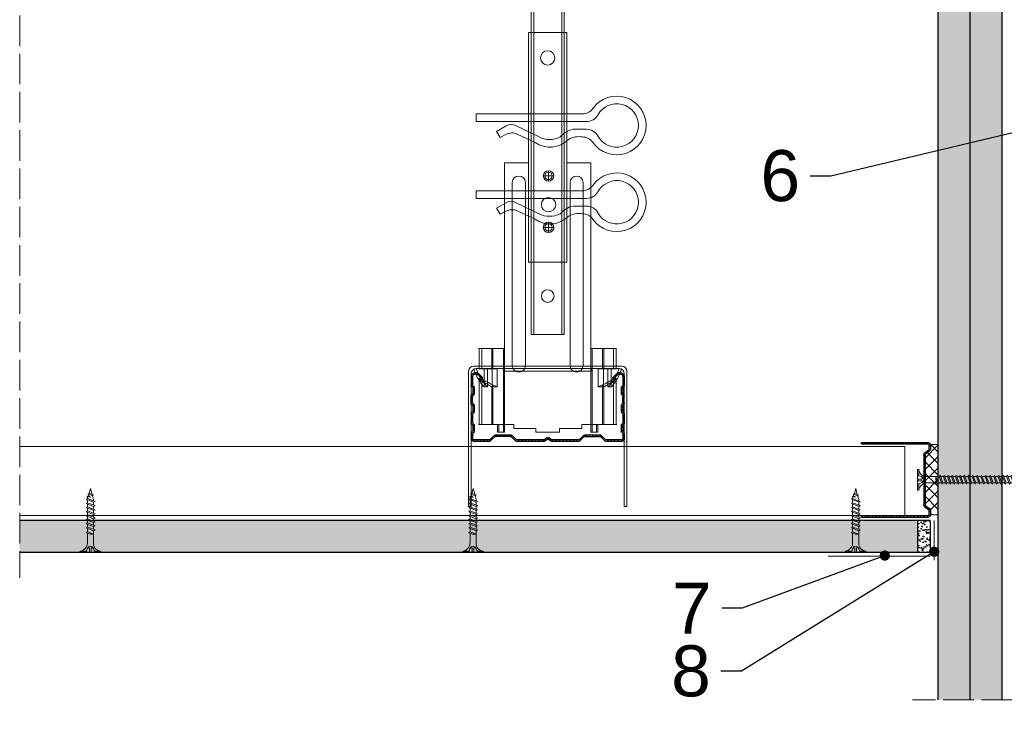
# Model space of a CAD drawing. Header units: millimetres. Extents: x -1515 to 3051, y -92 to 2830.
# Tile 21 of 30: x 2177 to 2563, y 180 to 451. Entities that reach past the tile are written whole.
import ezdxf
from ezdxf import colors
from ezdxf.entities.mleader import LeaderData, LeaderLine
from ezdxf.math import Vec2, Vec3

# ---------------------------------------------------------------- set-up
doc = ezdxf.new("R2010")
doc.units = ezdxf.units.MM
doc.linetypes.add('ACAD_ISO02W100', pattern=[15, 12, -3])
for name, color, linetype, lineweight in [('_RIGIPS AKCESORIA', 7, 'Continuous', 18), ('_RIGIPS G-K', 7, 'Continuous', 25), ('_RIGIPS PROFIL', 7, 'Continuous', 18), ('KRESKOWANIE', 7, 'Continuous', 9), ('PRZERYWANA', 7, 'ACAD_ISO02W100', 9)]:
    doc.layers.add(name, color=color, linetype=linetype, lineweight=lineweight)
doc.styles.get("Standard").update_dxf_attribs({"font": 'arial.ttf'})
pattern_1 = [(225, (73.5522, -854.1394), (1.122532, -3.367596), [0, -3.175])]

# ---------------------------------------------------------------- blocks, each defined once
blk = doc.blocks.new('CD 60 ULTRASTIL')
h = blk.add_hatch()
h.set_pattern_fill('ANSI31', color=256, scale=0.3, style=0)
h.paths.add_polyline_path([(542.88, 684.5, -0.302776), (543.49, 684.5), (544.54, 683.79, 0.148069), (544.85, 683.7), (555.42, 683.7, 0.198912), (555.81, 683.86), (557.38, 685.44, -0.198912), (557.77, 685.6), (563.59, 685.6, -0.198912), (563.98, 685.44), (565.55, 683.86, 0.198912), (565.94, 683.7), (572.18, 683.7, 0.414214), (573.18, 684.7), (573.18, 686.74, 0.198912), (573.02, 687.12), (572.74, 687.4, -0.198912), (572.58, 687.79), (572.58, 689.87, -0.198912), (572.74, 690.26), (573.02, 690.54, 0.198912), (573.18, 690.93), (573.18, 694.47, 0.198912), (573.02, 694.86), (572.74, 695.14, -0.198912), (572.58, 695.53), (572.58, 697.61, -0.198912), (572.74, 698), (573.02, 698.28, 0.198912), (573.18, 698.67), (573.18, 701.47, 0.198912), (573.02, 701.86), (572.74, 702.14, -0.198912), (572.58, 702.53), (572.58, 704.61, -0.198912), (572.74, 705), (573.02, 705.28, 0.198912), (573.18, 705.67), (573.18, 708.9, 0.666128), (570.12, 710.18), (568.55, 708.63), (568.93, 708.24), (570.5, 709.79, -0.666128), (572.63, 708.9), (572.63, 705.9, -0.198912), (572.47, 705.51), (572.19, 705.23, 0.198912), (572.03, 704.84), (572.03, 702.3, 0.198912), (572.19, 701.91), (572.47, 701.63, -0.198912), (572.63, 701.25), (572.63, 698.9, -0.198912), (572.47, 698.51), (572.19, 698.23, 0.198912), (572.03, 697.84), (572.03, 695.3, 0.198912), (572.19, 694.91), (572.47, 694.63, -0.198912), (572.63, 694.25), (572.63, 691.16, -0.198912), (572.47, 690.77), (572.19, 690.49, 0.198912), (572.03, 690.1), (572.03, 687.56, 0.198912), (572.19, 687.17), (572.47, 686.9, -0.198912), (572.63, 686.51), (572.63, 684.7, -0.414214), (572.18, 684.25), (566.17, 684.25, -0.198912), (565.78, 684.41), (564.2, 685.99, 0.198912), (563.82, 686.15), (557.55, 686.15, 0.198912), (557.16, 685.99), (555.58, 684.41, -0.198912), (555.19, 684.25), (545.01, 684.25, -0.148069), (544.71, 684.34), (543.49, 685.16, 0.302776), (542.88, 685.16), (541.65, 684.34, -0.148069), (541.35, 684.25), (531.17, 684.25, -0.198912), (530.78, 684.41), (529.2, 685.99, 0.198912), (528.82, 686.15), (522.55, 686.15, 0.198912), (522.16, 685.99), (520.58, 684.41, -0.198912), (520.19, 684.25), (514.18, 684.25, -0.414214), (513.73, 684.7), (513.73, 686.51, -0.198912), (513.89, 686.9), (514.17, 687.17, 0.198912), (514.33, 687.56), (514.33, 690.1, 0.198912), (514.17, 690.49), (513.89, 690.77, -0.198912), (513.73, 691.16), (513.73, 694.25, -0.198912), (513.89, 694.63), (514.17, 694.91, 0.198912), (514.33, 695.3), (514.33, 697.84, 0.198912), (514.17, 698.23), (513.89, 698.51, -0.198912), (513.73, 698.9), (513.73, 701.25, -0.198912), (513.89, 701.63), (514.17, 701.91, 0.198912), (514.33, 702.3), (514.33, 704.84, 0.198912), (514.17, 705.23), (513.89, 705.51, -0.198912), (513.73, 705.9), (513.73, 708.9, -0.666128), (515.86, 709.79), (517.43, 708.24), (517.81, 708.63), (516.25, 710.18, 0.666128), (513.18, 708.9), (513.18, 705.67, 0.198912), (513.34, 705.28), (513.62, 705, -0.198912), (513.78, 704.61), (513.78, 702.53, -0.198912), (513.62, 702.14), (513.34, 701.86, 0.198912), (513.18, 701.47), (513.18, 698.67, 0.198912), (513.34, 698.28), (513.62, 698, -0.198912), (513.78, 697.61), (513.78, 695.53, -0.198912), (513.62, 695.14), (513.34, 694.86, 0.198912), (513.18, 694.47), (513.18, 690.93, 0.198912), (513.34, 690.54), (513.62, 690.26, -0.198912), (513.78, 689.87), (513.78, 687.79, -0.198912), (513.62, 687.4), (513.34, 687.12, 0.198912), (513.18, 686.74), (513.18, 684.7, 0.414214), (514.18, 683.7), (520.42, 683.7, 0.198912), (520.81, 683.86), (522.38, 685.44, -0.198912), (522.77, 685.6), (528.59, 685.6, -0.198912), (528.98, 685.44), (530.55, 683.86, 0.198912), (530.94, 683.7), (541.51, 683.7, 0.148069), (541.82, 683.79)])
for p, q in [((513.18, 708.9), (513.18, 705.67)), ((513.73, 708.9), (513.73, 705.9)), ((515.86, 709.79), (517.43, 708.24)), ((516.25, 710.18), (517.81, 708.63)), ((517.43, 708.24), (517.81, 708.63)), ((570.12, 710.18), (568.55, 708.63)), ((568.93, 708.24), (568.55, 708.63)), ((570.5, 709.79), (568.93, 708.24)), ((572.63, 708.9), (572.63, 705.9)), ((573.18, 708.9), (573.18, 705.67)), ((513.34, 705.28), (513.62, 705)), ((513.78, 704.61), (513.78, 702.53)), ((513.89, 705.51), (514.17, 705.23)), ((514.33, 704.84), (514.33, 702.3)), ((572.03, 704.84), (572.03, 702.3)), ((572.47, 705.51), (572.19, 705.23)), ((572.58, 704.61), (572.58, 702.53)), ((573.02, 705.28), (572.74, 705)), ((513.18, 698.67), (513.18, 701.47)), ((513.34, 701.86), (513.62, 702.14)), ((513.73, 698.9), (513.73, 701.25)), ((513.89, 701.63), (514.17, 701.91)), ((572.47, 701.63), (572.19, 701.91)), ((572.63, 698.9), (572.63, 701.25)), ((573.02, 701.86), (572.74, 702.14)), ((573.18, 698.67), (573.18, 701.47)), ((513.34, 698.28), (513.62, 698)), ((513.34, 694.86), (513.62, 695.14)), ((513.78, 697.61), (513.78, 695.53)), ((513.89, 698.51), (514.17, 698.23)), ((513.89, 694.63), (514.17, 694.91)), ((514.33, 697.84), (514.33, 695.3)), ((572.03, 697.84), (572.03, 695.3)), ((572.47, 698.51), (572.19, 698.23)), ((572.47, 694.63), (572.19, 694.91)), ((572.58, 697.61), (572.58, 695.53)), ((573.02, 698.28), (572.74, 698)), ((573.02, 694.86), (572.74, 695.14)), ((513.18, 694.47), (513.18, 690.93)), ((513.73, 694.25), (513.73, 691.16)), ((572.63, 694.25), (572.63, 691.16)), ((573.18, 694.47), (573.18, 690.93)), ((513.34, 690.54), (513.62, 690.26)), ((513.34, 687.12), (513.62, 687.4)), ((513.78, 689.87), (513.78, 687.79)), ((513.89, 690.77), (514.17, 690.49)), ((513.89, 686.9), (514.17, 687.17)), ((514.33, 690.1), (514.33, 687.56)), ((572.03, 690.1), (572.03, 687.56)), ((572.47, 690.77), (572.19, 690.49)), ((572.47, 686.9), (572.19, 687.17)), ((572.58, 689.87), (572.58, 687.79)), ((573.02, 690.54), (572.74, 690.26)), ((573.02, 687.12), (572.74, 687.4)), ((513.18, 686.74), (513.18, 684.7)), ((513.73, 686.51), (513.73, 684.7)), ((514.18, 684.25), (520.19, 684.25)), ((514.18, 683.7), (520.42, 683.7)), ((520.58, 684.41), (522.16, 685.99)), ((520.81, 683.86), (522.38, 685.44)), ((522.55, 686.15), (528.82, 686.15)), ((528.59, 685.6), (522.77, 685.6)), ((530.55, 683.86), (528.98, 685.44)), ((530.78, 684.41), (529.2, 685.99)), ((530.94, 683.7), (541.51, 683.7)), ((531.17, 684.25), (541.35, 684.25)), ((541.65, 684.34), (542.88, 685.16)), ((541.82, 683.79), (542.88, 684.5)), ((544.71, 684.34), (543.49, 685.16)), ((544.54, 683.79), (543.49, 684.5)), ((544.85, 683.7), (555.42, 683.7)), ((545.01, 684.25), (555.19, 684.25)), ((555.58, 684.41), (557.16, 685.99)), ((555.81, 683.86), (557.38, 685.44)), ((557.55, 686.15), (563.82, 686.15)), ((557.77, 685.6), (563.59, 685.6)), ((565.55, 683.86), (563.98, 685.44)), ((565.78, 684.41), (564.2, 685.99)), ((565.94, 683.7), (572.18, 683.7)), ((566.17, 684.25), (572.18, 684.25)), ((572.63, 686.51), (572.63, 684.7)), ((573.18, 686.74), (573.18, 684.7))]:
    blk.add_line(p, q)
for centre, radius, start, end in [((514.98, 708.9), 1.8, 45.3251, 180), ((571.38, 708.9), 1.8, 360, 134.6749), ((514.98, 708.9), 1.25, 45.3251, 180), ((571.38, 708.9), 1.25, 360, 134.6749), ((513.73, 705.67), 0.55, 180, 225), ((513.23, 704.61), 0.55, 0, 45), ((513.23, 702.53), 0.55, 315, 0), ((514.28, 705.9), 0.55, 180, 225), ((513.78, 704.84), 0.55, 0, 45), ((572.58, 704.84), 0.55, 135, 180), ((572.08, 705.9), 0.55, 315, 0), ((573.13, 704.61), 0.55, 135, 180), ((573.13, 702.53), 0.55, 180, 225), ((572.63, 705.67), 0.55, 315, 0), ((513.73, 701.47), 0.55, 135, 180), ((513.73, 698.67), 0.55, 180, 225), ((514.28, 701.25), 0.55, 135, 180), ((514.28, 698.9), 0.55, 180, 225), ((513.78, 702.3), 0.55, 315, 0), ((572.58, 702.3), 0.55, 180, 225), ((572.08, 701.25), 0.55, 0, 45), ((572.08, 698.9), 0.55, 315, 0), ((572.63, 701.47), 0.55, 0, 45), ((572.63, 698.67), 0.55, 315, 0), ((513.73, 694.47), 0.55, 135, 180), ((513.23, 697.61), 0.55, 360, 45), ((513.23, 695.53), 0.55, 315, 0), ((513.78, 697.84), 0.55, 0, 45), ((513.78, 695.3), 0.55, 315, 0), ((572.58, 697.84), 0.55, 135, 180), ((572.58, 695.3), 0.55, 180, 225), ((573.13, 697.61), 0.55, 135, 180), ((573.13, 695.53), 0.55, 180, 225), ((572.63, 694.47), 0.55, 0, 45), ((514.28, 694.25), 0.55, 135, 180), ((514.28, 691.16), 0.55, 180, 225), ((572.08, 694.25), 0.55, 0, 45), ((572.08, 691.16), 0.55, 315, 0), ((513.73, 690.93), 0.55, 180, 225), ((513.73, 686.74), 0.55, 135, 180), ((513.23, 689.87), 0.55, 0, 45), ((513.23, 687.79), 0.55, 315, 0), ((513.78, 690.1), 0.55, 360, 45), ((513.78, 687.56), 0.55, 315, 360), ((572.58, 690.1), 0.55, 135, 180), ((572.58, 687.56), 0.55, 180, 225), ((573.13, 689.87), 0.55, 135, 180), ((573.13, 687.79), 0.55, 180, 225), ((572.63, 690.93), 0.55, 315, 0), ((572.63, 686.74), 0.55, 360, 45), ((514.18, 684.7), 1, 180, 270), ((514.28, 686.51), 0.55, 135, 180), ((514.18, 684.7), 0.45, 180, 270), ((520.19, 684.8), 0.55, 270, 315), ((520.42, 684.25), 0.55, 270, 315), ((522.55, 685.6), 0.55, 90, 135), ((522.77, 685.05), 0.55, 90, 135), ((528.59, 685.05), 0.55, 45, 90), ((528.82, 685.6), 0.55, 45, 90), ((530.94, 684.25), 0.55, 225, 270), ((531.17, 684.8), 0.55, 225, 270), ((541.35, 684.8), 0.55, 270, 303.6901), ((541.51, 684.25), 0.55, 270, 303.6901), ((543.18, 684.7), 0.55, 56.3099, 123.6901), ((543.18, 684.04), 0.55, 56.3099, 123.6901), ((544.85, 684.25), 0.55, 236.3099, 270), ((545.01, 684.8), 0.55, 236.3099, 270), ((555.19, 684.8), 0.55, 270, 315), ((555.42, 684.25), 0.55, 270, 315), ((557.55, 685.6), 0.55, 90, 135), ((557.77, 685.05), 0.55, 90, 135), ((563.59, 685.05), 0.55, 45, 90), ((563.82, 685.6), 0.55, 45, 90), ((565.94, 684.25), 0.55, 225, 270), ((566.17, 684.8), 0.55, 225, 270), ((572.18, 684.7), 1, 270, 0), ((572.18, 684.7), 1, 270, 360), ((572.18, 684.7), 0.45, 270, 360), ((572.08, 686.51), 0.55, 360, 45)]:
    blk.add_arc(centre, radius, start, end)
blk = doc.blocks.new('wieszak noniuszowy widok')
for p, q in [((367.75, 93.63), (382.75, 93.63)), ((367.75, 3.63), (367.75, 93.63)), ((368.75, 3.63), (368.75, 93.63)), ((381.75, 3.63), (381.75, 93.63)), ((382.75, 3.63), (382.75, 93.63)), ((367.75, 42.47), (358.34, 42.47)), ((358.34, -30.29), (358.34, 42.47)), ((392.15, 42.47), (382.75, 42.47)), ((392.15, 42.47), (392.15, -30.29)), ((392.15, 42.47), (392.15, -30.29)), ((374.93, 39.42), (374.93, 35.32)), ((361.34, -36.95), (361.34, 34.79)), ((361.34, 34.79), (361.34, -36.95)), ((366.47, 34.79), (366.47, -36.95)), ((366.47, -36.95), (366.47, 34.79)), ((372.87, 37.38), (376.99, 37.38)), ((384.02, -36.95), (384.02, 34.79)), ((384.02, 34.79), (384.02, -36.95)), ((389.14, 34.79), (389.14, -36.95)), ((389.14, 34.79), (389.14, -36.95)), ((372.87, 17.23), (376.99, 17.23)), ((374.93, 19.27), (374.93, 15.17)), ((367.75, 3.63), (382.75, 3.63)), ((348.22, -30.29), (358.37, -30.29)), ((348.44, -30.29), (348.44, -38.17)), ((349.43, -30.29), (349.43, -38.17)), ((353.28, -30.29), (353.28, -38.17)), ((353.8, -30.29), (353.8, -38.17)), ((357.85, -30.29), (357.85, -63.08)), ((358.37, -30.29), (358.37, -63.08)), ((392.13, -30.29), (392.13, -63.08)), ((392.15, -30.29), (392.15, -60.01)), ((392.15, -30.29), (392.15, -60.01)), ((402.37, -30.29), (392.16, -30.29)), ((392.64, -30.29), (392.64, -63.08)), ((396.7, -30.29), (396.7, -38.17)), ((397.21, -30.29), (397.21, -38.17)), ((401.07, -30.29), (401.07, -38.17)), ((402.06, -30.29), (402.06, -38.17)), ((348.13, -38.17), (355.47, -38.17)), ((350.32, -38.17), (350.32, -45.34)), ((351.68, -45.34), (351.68, -38.17)), ((353.44, -45.34), (353.44, -38.17)), ((355.47, -38.17), (355.47, -45.34)), ((395.03, -45.34), (395.03, -38.17)), ((395.03, -38.17), (402.39, -38.17)), ((397.05, -38.17), (397.05, -45.34)), ((398.82, -38.17), (398.82, -45.34)), ((400.18, -45.34), (400.18, -38.17)), ((348.11, -42.32), (348.14, -42.29)), ((348.11, -42.37), (348.11, -42.32)), ((348.12, -42.43), (348.11, -42.37)), ((348.15, -42.51), (348.12, -42.43)), ((348.14, -42.29), (348.17, -42.28)), ((348.17, -42.28), (348.23, -42.28)), ((349.22, -42.28), (348.19, -42.28)), ((348.23, -42.28), (348.31, -42.3)), ((348.31, -42.3), (348.41, -42.34)), ((348.41, -42.34), (348.53, -42.39)), ((348.53, -42.39), (348.66, -42.46)), ((348.66, -42.46), (348.81, -42.54)), ((349.15, -42.29), (349.13, -42.32)), ((349.13, -42.32), (349.13, -42.36)), ((349.13, -42.36), (349.14, -42.41)), ((349.14, -42.41), (349.16, -42.47)), ((349.18, -42.28), (349.15, -42.29)), ((349.22, -42.28), (349.18, -42.28)), ((349.28, -42.28), (349.22, -42.28)), ((349.34, -42.29), (349.28, -42.28)), ((349.43, -42.32), (349.34, -42.29)), ((349.52, -42.35), (349.43, -42.32)), ((349.62, -42.4), (349.52, -42.35)), ((349.74, -42.46), (349.62, -42.4)), ((349.88, -42.52), (349.74, -42.46)), ((400.76, -42.46), (400.62, -42.52)), ((400.88, -42.4), (400.76, -42.46)), ((400.98, -42.35), (400.88, -42.4)), ((401.07, -42.32), (400.98, -42.35)), ((401.15, -42.29), (401.07, -42.32)), ((401.22, -42.28), (401.15, -42.29)), ((401.27, -42.28), (401.22, -42.28)), ((401.32, -42.28), (401.27, -42.28)), ((401.27, -42.28), (402.31, -42.28)), ((401.35, -42.29), (401.32, -42.28)), ((401.34, -42.47), (401.36, -42.41)), ((401.36, -42.32), (401.35, -42.29)), ((401.37, -42.36), (401.36, -42.32)), ((401.36, -42.41), (401.37, -42.36)), ((401.69, -42.54), (401.84, -42.46)), ((401.84, -42.46), (401.97, -42.39)), ((401.97, -42.39), (402.09, -42.34)), ((402.09, -42.34), (402.18, -42.3)), ((402.18, -42.3), (402.26, -42.28)), ((402.26, -42.28), (402.33, -42.28)), ((402.33, -42.28), (402.36, -42.29)), ((402.38, -42.43), (402.35, -42.51)), ((402.36, -42.29), (402.39, -42.32)), ((402.39, -42.37), (402.38, -42.43)), ((402.39, -42.32), (402.39, -42.37)), ((348.19, -42.61), (348.15, -42.51)), ((348.26, -42.72), (348.19, -42.61)), ((348.34, -42.84), (348.26, -42.72)), ((348.45, -43), (348.34, -42.84)), ((348.44, -42.99), (348.44, -60.01)), ((348.58, -43.18), (348.45, -43)), ((349.57, -43.07), (348.5, -43.07)), ((348.72, -43.37), (348.58, -43.18)), ((348.89, -43.59), (348.72, -43.37)), ((348.81, -42.54), (348.96, -42.63)), ((349.08, -43.83), (348.89, -43.59)), ((348.96, -42.63), (349.14, -42.73)), ((349.28, -44.08), (349.08, -43.83)), ((349.14, -42.73), (349.38, -42.88)), ((349.16, -42.47), (349.19, -42.54)), ((349.19, -42.54), (349.24, -42.62)), ((349.24, -42.62), (349.3, -42.71)), ((349.49, -44.34), (349.28, -44.08)), ((349.3, -42.71), (349.44, -42.91)), ((349.38, -42.88), (349.66, -43.05)), ((349.43, -42.9), (349.43, -60.01)), ((349.44, -42.91), (349.55, -43.05)), ((349.72, -44.62), (349.49, -44.34)), ((349.55, -43.05), (349.68, -43.2)), ((349.66, -43.05), (349.96, -43.25)), ((350.92, -43.07), (349.68, -43.07)), ((349.68, -43.2), (349.82, -43.37)), ((350.01, -44.98), (349.72, -44.62)), ((349.82, -43.37), (349.98, -43.56)), ((350.03, -42.6), (349.88, -42.52)), ((349.96, -43.25), (350.28, -43.46)), ((349.98, -43.56), (350.15, -43.76)), ((350.32, -45.34), (350.01, -44.98)), ((350.2, -42.69), (350.03, -42.6)), ((350.15, -43.76), (350.34, -43.96)), ((350.38, -42.79), (350.2, -42.69)), ((350.28, -43.46), (350.63, -43.68)), ((351.68, -45.34), (350.32, -45.34)), ((350.34, -43.96), (350.54, -44.17)), ((350.58, -42.89), (350.38, -42.79)), ((350.54, -44.17), (350.75, -44.4)), ((350.78, -43), (350.58, -42.89)), ((350.63, -43.68), (350.99, -43.91)), ((350.75, -44.4), (350.97, -44.63)), ((351, -43.12), (350.78, -43)), ((350.97, -44.63), (351.19, -44.86)), ((350.99, -43.91), (351.36, -44.14)), ((351.23, -43.25), (351, -43.12)), ((351.19, -44.86), (351.43, -45.11)), ((351.48, -43.37), (351.23, -43.25)), ((351.36, -44.14), (351.74, -44.37)), ((351.43, -45.11), (351.68, -45.34)), ((351.99, -43.64), (351.48, -43.37)), ((351.74, -44.37), (352.07, -44.57)), ((352.52, -43.92), (351.99, -43.64)), ((352.07, -44.57), (352.41, -44.78)), ((352.41, -44.78), (352.77, -44.98)), ((353.08, -44.19), (352.52, -43.92)), ((352.77, -44.98), (353.14, -45.18)), ((353.43, -44.35), (353.08, -44.19)), ((353.14, -45.18), (353.28, -45.26)), ((353.28, -45.26), (353.36, -45.3)), ((353.28, -45.26), (353.28, -60.01)), ((353.36, -45.3), (353.44, -45.34)), ((353.8, -44.52), (353.43, -44.35)), ((355.47, -45.34), (353.44, -45.34)), ((354.66, -44.92), (353.8, -44.52)), ((353.8, -44.52), (353.8, -60.01)), ((355.47, -45.34), (354.66, -44.92)), ((395.84, -44.92), (395.03, -45.34)), ((395.03, -45.34), (397.05, -45.34)), ((396.7, -44.52), (395.84, -44.92)), ((397.07, -44.35), (396.7, -44.52)), ((396.7, -44.52), (396.7, -60.01)), ((397.05, -45.34), (397.13, -45.3)), ((397.42, -44.19), (397.07, -44.35)), ((397.13, -45.3), (397.21, -45.26)), ((397.21, -45.26), (397.36, -45.18)), ((397.21, -45.26), (397.21, -60.01)), ((397.36, -45.18), (397.73, -44.98)), ((397.98, -43.92), (397.42, -44.19)), ((397.73, -44.98), (398.09, -44.78)), ((398.51, -43.64), (397.98, -43.92)), ((398.09, -44.78), (398.43, -44.57)), ((398.43, -44.57), (398.76, -44.37)), ((399.02, -43.37), (398.51, -43.64)), ((398.76, -44.37), (399.13, -44.14)), ((398.82, -45.34), (399.07, -45.11)), ((398.82, -45.34), (400.18, -45.34)), ((399.26, -43.25), (399.02, -43.37)), ((399.07, -45.11), (399.3, -44.86)), ((399.13, -44.14), (399.51, -43.91)), ((399.49, -43.12), (399.26, -43.25)), ((399.3, -44.86), (399.53, -44.63)), ((399.71, -43), (399.49, -43.12)), ((399.51, -43.91), (399.87, -43.68)), ((399.53, -44.63), (399.74, -44.4)), ((399.58, -43.07), (400.82, -43.07)), ((399.92, -42.89), (399.71, -43)), ((399.74, -44.4), (399.96, -44.17)), ((399.87, -43.68), (400.21, -43.46)), ((400.12, -42.79), (399.92, -42.89)), ((399.96, -44.17), (400.16, -43.96)), ((400.3, -42.69), (400.12, -42.79)), ((400.16, -43.96), (400.35, -43.76)), ((400.49, -44.98), (400.18, -45.34)), ((400.21, -43.46), (400.54, -43.25)), ((400.46, -42.6), (400.3, -42.69)), ((400.35, -43.76), (400.52, -43.56)), ((400.62, -42.52), (400.46, -42.6)), ((400.78, -44.62), (400.49, -44.98)), ((400.52, -43.56), (400.68, -43.37)), ((400.54, -43.25), (400.84, -43.05)), ((400.68, -43.37), (400.82, -43.2)), ((401.01, -44.34), (400.78, -44.62)), ((400.82, -43.2), (400.95, -43.05)), ((400.84, -43.05), (401.12, -42.88)), ((400.93, -43.07), (402, -43.07)), ((400.95, -43.05), (401.06, -42.91)), ((401.22, -44.08), (401.01, -44.34)), ((401.06, -42.91), (401.2, -42.71)), ((401.07, -42.9), (401.07, -60.01)), ((401.12, -42.88), (401.36, -42.73)), ((401.2, -42.71), (401.26, -42.62)), ((401.42, -43.83), (401.22, -44.08)), ((401.26, -42.62), (401.3, -42.54)), ((401.3, -42.54), (401.34, -42.47)), ((401.36, -42.73), (401.54, -42.63)), ((401.61, -43.59), (401.42, -43.83)), ((401.54, -42.63), (401.69, -42.54)), ((401.77, -43.37), (401.61, -43.59)), ((401.92, -43.18), (401.77, -43.37)), ((402.05, -43), (401.92, -43.18)), ((402.16, -42.84), (402.05, -43)), ((402.06, -42.99), (402.06, -60.01)), ((402.24, -42.72), (402.16, -42.84)), ((402.3, -42.61), (402.24, -42.72)), ((402.35, -42.51), (402.3, -42.61)), ((348.11, -60.01), (361.93, -60.01)), ((355.57, -63.08), (355.57, -60.01)), ((356.08, -60.01), (356.08, -63.08)), ((361.93, -60.01), (361.93, -61.55)), ((361.93, -60.01), (361.93, -61.55)), ((370.64, -61.55), (361.93, -61.55)), ((370.64, -61.55), (370.64, -63.08)), ((370.64, -61.55), (370.64, -63.08)), ((388.57, -61.55), (379.86, -61.55)), ((379.86, -61.55), (379.86, -63.08)), ((379.86, -61.55), (379.86, -63.08)), ((388.57, -60.01), (388.57, -61.55)), ((402.39, -60.01), (388.57, -60.01)), ((388.57, -60.01), (388.57, -61.55)), ((394.42, -63.08), (394.42, -60.01)), ((394.93, -60.01), (394.93, -63.08)), ((357.85, -63.08), (355.57, -63.08)), ((356.08, -63.08), (355.57, -63.08)), ((356.08, -63.08), (358.37, -63.08)), ((358.37, -63.08), (357.85, -63.08)), ((379.86, -63.08), (370.64, -63.08)), ((370.64, -63.08), (379.86, -63.08)), ((392.13, -63.08), (394.42, -63.08)), ((392.64, -63.08), (392.13, -63.08)), ((394.93, -63.08), (392.64, -63.08)), ((394.93, -63.08), (394.42, -63.08))]:
    blk.add_line(p, q)
for centre, radius in [((375.25, 83.63), 2.81), ((374.93, 37.38), 2.06), ((374.93, 37.38), 1.46), ((374.93, 26.11), 2.81), ((374.93, 17.23), 2.06), ((374.93, 17.23), 1.46)]:
    blk.add_circle(centre, radius)
for centre, start, end in [((363.91, 34.79), 0, 180), ((386.58, 34.79), 0, 180), ((363.91, -36.95), 180, 0), ((386.58, -36.95), 180, 0)]:
    blk.add_arc(centre, 2.56, start, end)
blk = doc.blocks.new('noniusz gorny widok')
for p, q in [((418.67, 301.96), (418.67, 302.96)), ((418.67, 302.96), (443.67, 302.96)), ((418.67, 301.96), (443.67, 301.96)), ((421.67, 301.96), (425.67, 301.96)), ((443.67, 301.96), (443.67, 302.96)), ((424.67, 11.96), (424.67, 281.05)), ((425.67, 11.96), (425.67, 281.05)), ((436.67, 11.96), (436.67, 281.05)), ((437.67, 11.96), (437.67, 281.05)), ((424.67, 11.96), (437.67, 11.96))]:
    blk.add_line(p, q)
for centre in [(431.17, 261.05), (431.17, 26.96)]:
    blk.add_circle(centre, 2.5)
for centre, radius, start, end in [((386.97, 281.54), 37.7, 359.2509, 32.7784), ((383.61, 281.48), 42.06, 359.4173, 29.1348), ((423.67, 301.96), 2, 180, 0), ((478.72, 281.48), 42.06, 150.8652, 180.5827), ((438.67, 301.96), 2, 180, 0), ((475.36, 281.54), 37.7, 147.2216, 180.7491)]:
    blk.add_arc(centre, radius, start, end)
blk = doc.blocks.new('klamra')
at = {"layer": '_RIGIPS AKCESORIA'}
for p, q in [((6828.19, 2764.92), (6828.19, 2806.53)), ((6831.19, 2764.92), (6831.19, 2808.19)), ((6834.19, 2802.92), (6834.19, 2808.19)), ((6832.87, 2780.55), (6837.19, 2789.57)), ((6839.31, 2788.09), (6836.06, 2780.95)), ((6832.86, 2776.63), (6835, 2772.92)), ((6836.19, 2776.54), (6837.38, 2774.29)), ((6835, 2772.92), (6837.38, 2774.29)), ((6831.19, 2764.92), (6828.19, 2764.92))]:
    blk.add_line(p, q, dxfattribs=at)
for centre, radius, start, end in [((6832.69, 2820.02), 11.5, 305.1527, 234.8473), ((6832.69, 2820.02), 8.5, 298.7822, 241.2178), ((6823.19, 2806.53), 5, 0, 54.8473), ((6826.19, 2808.19), 5, 0, 61.2178), ((6839.19, 2808.19), 5, 118.7822, 180), ((6842.19, 2806.53), 5, 125.1527, 180), ((6845.23, 2805.18), 8.16, 170.4436, 210.2847), ((6843.93, 2805.32), 10.09, 195.2653, 228.1308), ((6831.19, 2793.92), 10, 324.3132, 45.573), ((6829.23, 2793.69), 8.97, 332.6387, 27.3613), ((6835.87, 2778.58), 3.59, 146.8414, 212.9715), ((6840.61, 2778.88), 5, 155.5109, 207.8622)]:
    blk.add_arc(centre, radius, start, end, dxfattribs=at)
blk = doc.blocks.new('TN 25')
at = {"layer": '_RIGIPS AKCESORIA'}
for p, q in [((0, -0.84), (0, 7.16)), ((0, 7.16), (0.46, 7.16)), ((0.46, 4.78), (0, 4.78)), ((0.46, 7.16), (0.46, 4.78)), ((1.77, 3.5), (1.77, 4.2)), ((3.02, 4.46), (8.47, 4.46)), ((7.12, 4.46), (7.12, 3.18)), ((8.03, 2.01), (7.12, 4.46)), ((8.47, 4.46), (8.79, 5)), ((9.61, 1.51), (8.47, 4.46)), ((8.79, 5), (9.93, 2.01)), ((9, 4.46), (10.1, 4.46)), ((10.1, 4.46), (10.41, 5)), ((11.23, 1.51), (10.1, 4.46)), ((10.41, 5), (11.56, 2.01)), ((10.62, 4.46), (11.67, 4.46)), ((11.67, 4.46), (11.99, 5)), ((12.81, 1.51), (11.67, 4.46)), ((11.99, 5), (13.14, 2.01)), ((12.2, 4.46), (13.21, 4.46)), ((13.21, 4.46), (13.52, 5)), ((14.34, 1.51), (13.21, 4.46)), ((13.52, 5), (14.67, 2.01)), ((13.73, 4.46), (14.8, 4.46)), ((14.8, 4.46), (15.12, 5)), ((15.94, 1.51), (14.8, 4.46)), ((15.12, 5), (16.26, 2.01)), ((15.33, 4.46), (16.42, 4.46)), ((16.42, 4.46), (16.73, 5)), ((17.55, 1.51), (16.42, 4.46)), ((16.73, 5), (17.88, 2.01)), ((16.94, 4.46), (17.99, 4.46)), ((17.99, 4.46), (18.31, 5)), ((19.13, 1.51), (17.99, 4.46)), ((18.31, 5), (19.45, 2.01)), ((18.52, 4.46), (19.68, 4.46)), ((19.68, 4.46), (20, 5)), ((20.82, 1.51), (19.68, 4.46)), ((20, 5), (21.14, 2.01)), ((20.21, 4.46), (20.7, 4.46)), ((20.7, 4.46), (22.28, 3.98)), ((22.28, 3.98), (22.56, 4.37)), ((22.7, 2.36), (22.28, 3.98)), ((22.56, 4.37), (23.03, 2.71)), ((0, 3.5), (1.77, 3.5)), ((0, 2.83), (1.77, 2.83)), ((0.46, 1.64), (0, 1.64)), ((0.46, -0.84), (0.46, 1.64)), ((1.77, 2.83), (1.77, 2.18)), ((7.49, 2.01), (3.55, 2.01)), ((7.12, 3.18), (7.65, 1.53)), ((7.65, 1.53), (8.03, 2.01)), ((9.41, 2.01), (8.03, 2.01)), ((9.93, 2.01), (9.61, 1.51)), ((11.04, 2.01), (9.93, 2.01)), ((11.56, 2.01), (11.23, 1.51)), ((12.61, 2.01), (11.56, 2.01)), ((13.14, 2.01), (12.81, 1.51)), ((14.15, 2.01), (13.14, 2.01)), ((14.67, 2.01), (14.34, 1.51)), ((15.74, 2.01), (14.67, 2.01)), ((16.26, 2.01), (15.94, 1.51)), ((17.36, 2.01), (16.26, 2.01)), ((17.88, 2.01), (17.55, 1.51)), ((18.93, 2.01), (17.88, 2.01)), ((19.45, 2.01), (19.13, 1.51)), ((19.45, 2.01), (20.62, 2.01)), ((21.14, 2.01), (20.82, 1.51)), ((21.14, 2.01), (21.81, 2.12)), ((21.85, 1.83), (21.67, 3.28)), ((21.67, 3.28), (22.14, 2.4)), ((22.14, 2.4), (21.85, 1.83)), ((22.7, 2.36), (22.14, 2.4)), ((23.03, 2.71), (22.7, 2.36)), ((22.71, 3.85), (25, 3.24)), ((25, 3.24), (23.03, 2.71)), ((0, -0.84), (0.46, -0.84))]:
    blk.add_line(p, q, dxfattribs=at)
for centre, major_axis, ratio, start_param, end_param in [((3.09, 7.67), (0.17, 3.2), 0.826134, 1.773653, 3.180586), ((-0.04, 0.9), (0, 3.93), 0.848176, -0.720942, -0.151112), ((3.37, -1.57), (0.28, 3.57), 0.832181, 0.035984, 1.430787), ((-2.73, 15.91), (0, 14.76), 0.848176, 3.399396, 3.475072), ((0.59, 4.62), (0, 2.81), 0.848176, 3.475072, 3.862535), ((1.66, 3.18), (0, 0.895), 0.848176, -1.552777, -0.720942), ((1.66, 3.18), (0, 0.895), 0.848176, 3.862535, 4.730408)]:
    blk.add_ellipse(centre, major_axis=major_axis, ratio=ratio, start_param=start_param, end_param=end_param, dxfattribs=at)
blk = doc.blocks.new('UD 30 ULTRASTIL')
h = blk.add_hatch()
h.set_pattern_fill('ANSI31', color=256, scale=0.3, style=0)
h.paths.add_polyline_path([(684.71, 712.9), (658.51, 712.9, 0.414214), (657.71, 712.1), (657.71, 710.25, 0.236068), (658.03, 709.61), (659.39, 708.59, -0.236068), (659.71, 707.95), (659.71, 688.65, -0.236068), (659.39, 688.01), (658.03, 686.99, 0.236068), (657.71, 686.35), (657.71, 684.5, 0.414214), (658.51, 683.7), (684.71, 683.7), (684.71, 684.25), (658.51, 684.25, -0.414214), (658.26, 684.5), (658.26, 686.35, -0.236068), (658.36, 686.55), (659.72, 687.57, 0.236068), (660.26, 688.65), (660.26, 707.95, 0.236068), (659.72, 709.03), (658.36, 710.05, -0.236068), (658.26, 710.25), (658.26, 712.1, -0.414214), (658.51, 712.35), (684.71, 712.35)])
for p, q in [((657.71, 712.1), (657.71, 710.25)), ((658.26, 712.1), (658.26, 710.25)), ((684.71, 712.9), (658.51, 712.9)), ((684.71, 712.35), (658.51, 712.35)), ((684.71, 712.35), (684.71, 712.9)), ((659.39, 708.59), (658.03, 709.61)), ((659.72, 709.03), (658.36, 710.05)), ((659.71, 707.95), (659.71, 688.65)), ((660.26, 707.95), (660.26, 688.65)), ((659.39, 688.01), (658.03, 686.99)), ((659.72, 687.57), (658.36, 686.55)), ((657.71, 686.35), (657.71, 684.5)), ((658.26, 686.35), (658.26, 684.5)), ((684.71, 684.25), (658.51, 684.25)), ((684.71, 683.7), (658.51, 683.7)), ((684.71, 683.7), (684.71, 684.25))]:
    blk.add_line(p, q)
for centre, radius, start, end in [((658.51, 712.1), 0.8, 90, 180), ((658.51, 710.25), 0.8, 180, 233.1301), ((658.51, 712.1), 0.25, 90, 180), ((658.51, 710.25), 0.25, 180, 233.1301), ((658.91, 707.95), 0.8, 0, 53.1301), ((658.91, 707.95), 1.35, 0, 53.1301), ((658.91, 688.65), 0.8, 306.8699, 0), ((658.91, 688.65), 1.35, 306.8699, 0), ((658.51, 686.35), 0.8, 126.8699, 180), ((658.51, 684.5), 0.8, 180, 270), ((658.51, 686.35), 0.25, 126.8699, 180), ((658.51, 684.5), 0.25, 180, 270)]:
    blk.add_arc(centre, radius, start, end)
blk = doc.blocks.new('TN 45')
at = {"layer": '_RIGIPS AKCESORIA'}
for p, q in [((0, -0.84), (0, 7.16)), ((0, 7.16), (0.46, 7.16)), ((0.46, 4.78), (0, 4.78)), ((0.46, 7.16), (0.46, 4.78)), ((1.77, 3.5), (1.77, 4.2)), ((3.02, 4.46), (8.47, 4.46)), ((7.12, 4.46), (7.12, 3.18)), ((8.03, 2.01), (7.12, 4.46)), ((8.47, 4.46), (8.79, 5)), ((9.61, 1.51), (8.47, 4.46)), ((8.79, 5), (9.93, 2.01)), ((9, 4.46), (10.1, 4.46)), ((10.1, 4.46), (10.41, 5)), ((11.23, 1.51), (10.1, 4.46)), ((10.41, 5), (11.56, 2.01)), ((10.62, 4.46), (11.67, 4.46)), ((11.67, 4.46), (11.99, 5)), ((12.81, 1.51), (11.67, 4.46)), ((11.99, 5), (13.14, 2.01)), ((12.2, 4.46), (13.21, 4.46)), ((13.21, 4.46), (13.52, 5)), ((14.34, 1.51), (13.21, 4.46)), ((13.52, 5), (14.67, 2.01)), ((13.73, 4.46), (14.8, 4.46)), ((14.8, 4.46), (15.12, 5)), ((15.94, 1.51), (14.8, 4.46)), ((15.12, 5), (16.26, 2.01)), ((15.33, 4.46), (16.42, 4.46)), ((16.42, 4.46), (16.73, 5)), ((17.55, 1.51), (16.42, 4.46)), ((16.73, 5), (17.88, 2.01)), ((16.94, 4.46), (17.99, 4.46)), ((17.99, 4.46), (18.31, 5)), ((19.13, 1.51), (17.99, 4.46)), ((18.31, 5), (19.45, 2.01)), ((18.52, 4.46), (19.68, 4.46)), ((19.68, 4.46), (20, 5)), ((20.82, 1.51), (19.68, 4.46)), ((20, 5), (21.14, 2.01)), ((20.21, 4.46), (21.37, 4.46)), ((21.37, 4.46), (21.69, 5)), ((22.51, 1.51), (21.37, 4.46)), ((21.69, 5), (22.83, 2.01)), ((21.9, 4.46), (23.06, 4.46)), ((23.06, 4.46), (23.38, 5)), ((24.2, 1.51), (23.06, 4.46)), ((23.38, 5), (24.52, 2.01)), ((23.59, 4.46), (24.75, 4.46)), ((24.75, 4.46), (25.07, 5)), ((25.89, 1.51), (24.75, 4.46)), ((25.07, 5), (26.21, 2.01)), ((25.28, 4.46), (26.44, 4.46)), ((26.44, 4.46), (26.76, 5)), ((27.58, 1.51), (26.44, 4.46)), ((26.76, 5), (27.9, 2.01)), ((26.96, 4.46), (28.13, 4.46)), ((28.13, 4.46), (28.45, 5)), ((29.27, 1.51), (28.13, 4.46)), ((28.45, 5), (29.59, 2.01)), ((28.65, 4.46), (29.82, 4.46)), ((29.82, 4.46), (30.14, 5)), ((30.96, 1.51), (29.82, 4.46)), ((30.14, 5), (31.28, 2.01)), ((30.34, 4.46), (31.51, 4.46)), ((31.51, 4.46), (31.83, 5)), ((32.65, 1.51), (31.51, 4.46)), ((31.83, 5), (32.97, 2.01)), ((32.03, 4.46), (33.2, 4.46)), ((33.2, 4.46), (33.52, 5)), ((34.34, 1.51), (33.2, 4.46)), ((33.52, 5), (34.66, 2.01)), ((33.72, 4.46), (34.89, 4.46)), ((34.89, 4.46), (35.21, 5)), ((36.03, 1.51), (34.89, 4.46)), ((35.21, 5), (36.35, 2.01)), ((35.41, 4.46), (36.58, 4.46)), ((36.58, 4.46), (36.9, 5)), ((37.72, 1.51), (36.58, 4.46)), ((36.9, 5), (38.04, 2.01)), ((37.1, 4.46), (38.27, 4.46)), ((38.27, 4.46), (38.59, 5)), ((39.41, 1.51), (38.27, 4.46)), ((38.59, 5), (39.73, 2.01)), ((38.79, 4.46), (39.96, 4.46)), ((39.96, 4.46), (40.28, 5)), ((41.1, 1.51), (39.96, 4.46)), ((40.28, 5), (41.42, 2.01)), ((40.48, 4.46), (40.98, 4.46)), ((40.98, 4.46), (42.56, 3.98)), ((42.56, 3.98), (42.84, 4.37)), ((42.98, 2.36), (42.56, 3.98)), ((42.84, 4.37), (43.31, 2.71)), ((0, 3.5), (1.77, 3.5)), ((0, 2.83), (1.77, 2.83)), ((0.46, 1.64), (0, 1.64)), ((0.46, -0.84), (0.46, 1.64)), ((1.77, 2.83), (1.77, 2.18)), ((7.49, 2.01), (3.55, 2.01)), ((7.12, 3.18), (7.65, 1.53)), ((7.65, 1.53), (8.03, 2.01)), ((9.41, 2.01), (8.03, 2.01)), ((9.93, 2.01), (9.61, 1.51)), ((11.04, 2.01), (9.93, 2.01)), ((11.56, 2.01), (11.23, 1.51)), ((12.61, 2.01), (11.56, 2.01)), ((13.14, 2.01), (12.81, 1.51)), ((14.15, 2.01), (13.14, 2.01)), ((14.67, 2.01), (14.34, 1.51)), ((15.74, 2.01), (14.67, 2.01)), ((16.26, 2.01), (15.94, 1.51)), ((17.36, 2.01), (16.26, 2.01)), ((17.88, 2.01), (17.55, 1.51)), ((18.93, 2.01), (17.88, 2.01)), ((19.45, 2.01), (19.13, 1.51)), ((19.45, 2.01), (20.62, 2.01)), ((20.62, 2.01), (19.57, 2.01)), ((21.14, 2.01), (20.82, 1.51)), ((21.14, 2.01), (22.31, 2.01)), ((22.31, 2.01), (21.26, 2.01)), ((22.83, 2.01), (22.51, 1.51)), ((22.83, 2.01), (24, 2.01)), ((24, 2.01), (22.95, 2.01)), ((24.52, 2.01), (24.2, 1.51)), ((24.52, 2.01), (25.69, 2.01)), ((25.69, 2.01), (24.64, 2.01)), ((26.21, 2.01), (25.89, 1.51)), ((26.21, 2.01), (27.38, 2.01)), ((27.38, 2.01), (26.33, 2.01)), ((27.9, 2.01), (27.58, 1.51)), ((27.9, 2.01), (29.07, 2.01)), ((29.07, 2.01), (28.02, 2.01)), ((29.59, 2.01), (29.27, 1.51)), ((29.59, 2.01), (30.76, 2.01)), ((30.76, 2.01), (29.71, 2.01)), ((31.28, 2.01), (30.96, 1.51)), ((31.28, 2.01), (32.45, 2.01)), ((32.45, 2.01), (31.4, 2.01)), ((32.97, 2.01), (32.65, 1.51)), ((32.97, 2.01), (34.14, 2.01)), ((34.14, 2.01), (33.09, 2.01)), ((34.66, 2.01), (34.34, 1.51)), ((34.66, 2.01), (35.83, 2.01)), ((35.83, 2.01), (34.78, 2.01)), ((36.35, 2.01), (36.03, 1.51)), ((36.35, 2.01), (37.52, 2.01)), ((37.52, 2.01), (36.47, 2.01)), ((38.04, 2.01), (37.72, 1.51)), ((38.04, 2.01), (39.21, 2.01)), ((39.21, 2.01), (38.16, 2.01)), ((39.73, 2.01), (39.41, 1.51)), ((39.73, 2.01), (40.9, 2.01)), ((41.42, 2.01), (41.1, 1.51)), ((41.42, 2.01), (42.09, 2.12)), ((42.13, 1.83), (41.95, 3.28)), ((41.95, 3.28), (42.42, 2.4)), ((42.42, 2.4), (42.13, 1.83)), ((42.98, 2.36), (42.42, 2.4)), ((43.31, 2.71), (42.98, 2.36)), ((42.99, 3.85), (45, 3.24)), ((45, 3.24), (43.31, 2.71)), ((0, -0.84), (0.46, -0.84))]:
    blk.add_line(p, q, dxfattribs=at)
for centre, major_axis, ratio, start_param, end_param in [((3.09, 7.67), (0.17, 3.2), 0.826134, 1.773653, 3.180586), ((-0.04, 0.9), (0, 3.93), 0.848176, -0.720942, -0.151112), ((3.37, -1.57), (0.28, 3.57), 0.832181, 0.035984, 1.430787), ((-2.73, 15.91), (0, 14.76), 0.848176, 3.399396, 3.475072), ((0.59, 4.62), (0, 2.81), 0.848176, 3.475072, 3.862535), ((1.66, 3.18), (0, 0.895), 0.848176, -1.552777, -0.720942), ((1.66, 3.18), (0, 0.895), 0.848176, 3.862535, 4.730408)]:
    blk.add_ellipse(centre, major_axis=major_axis, ratio=ratio, start_param=start_param, end_param=end_param, dxfattribs=at)
blk = doc.blocks.new('Lacznik krzyzowy (widok1)')
at = {"layer": '_RIGIPS AKCESORIA', "extrusion": (0, 0, -1)}
for p, q in [((0, 36.5), (0, 89.5)), ((2, 91.5), (60, 91.5)), ((2.08, 90.11), (3, 90.5)), ((3.61, 86.42), (2.08, 90.11)), ((3, 90.5), (4.53, 86.8)), ((14, 89.5, 30), (14, 90.5, 30)), ((48, 89.5, 30), (14, 89.5, 30)), ((48, 90.5, 30), (48, 89.5, 30)), ((57.47, 86.8), (59, 90.5)), ((59.92, 90.11), (58.39, 86.42)), ((59, 90.5), (59.92, 90.11)), ((62, 89.5), (62, 36.5)), ((1, 88.5), (1, 36.5)), ((4.53, 86.8), (3.61, 86.42)), ((58.39, 86.42), (57.47, 86.8)), ((61, 36.5), (61, 88.5)), ((1, 36.5), (0, 36.5)), ((62, 36.5), (61, 36.5))]:
    blk.add_line(p, q, dxfattribs=at)
at = {"layer": '_RIGIPS AKCESORIA'}
blk.add_line((59, 90.5), (3, 90.5), dxfattribs=at)
at = {"layer": '_RIGIPS AKCESORIA', "extrusion": (0, 0, -1)}
for centre, start, end in [((-2, 89.5), 0, 90), ((-3, 88.5), 0, 90), ((-3, 88.5), 0, 90), ((-59, 88.5), 90, 180), ((-59, 88.5), 90, 180), ((-60, 89.5), 90, 180)]:
    blk.add_arc(centre, 2, start, end, dxfattribs=at)
blk = doc.blocks.new('_Dot')
at = {"color": 0, "linetype": 'ByBlock', "lineweight": -2}
blk.add_line((-0.5, 0), (-1, 0), dxfattribs=at)
at = {"color": 0, "linetype": 'ByBlock', "const_width": 0.5}
blk.add_lwpolyline([(-0.25, 0, 1), (0.25, 0, 1)], format="xyb", close=True, dxfattribs=at)

msp = doc.modelspace()

# ---------------------------------------------------------------- hatches: boundary and pattern name
at = {"layer": '_RIGIPS AKCESORIA'}
h = msp.add_hatch(dxfattribs=at)
h.set_pattern_fill('ANSI37', color=256, style=0)
h.set_pattern_definition([(135, (4592.5156, -1171.769), (2.245064, 2.245064), []), (45, (4592.5156, -1171.769), (2.245064, -2.245064), [])])
h.paths.add_polyline_path([(2532.312, 280.432, -0.236068), (2532.632, 281.072), (2533.992, 282.092, 0.236068), (2534.312, 282.732), (2534.312, 284.582), (2537.312, 284.582), (2537.312, 256.982), (2534.312, 256.982), (2534.312, 258.832, 0.236068), (2533.992, 259.472), (2532.632, 260.492, -0.236068), (2532.312, 261.132)])
at = {"layer": '_RIGIPS G-K'}
h = msp.add_hatch(dxfattribs=at)
h.set_pattern_fill('DOTS', color=256, scale=2, angle=225, style=0)
h.set_pattern_definition([(315, (4119.5156, -1144.119), (-1.122532, -3.367596), [0, -3.175])])
h.paths.add_polyline_path([(2177.312, 242.332), (2177.312, 254.832), (2529.312, 254.832), (2529.312, 242.332)])
h = msp.add_hatch(dxfattribs=at)
h.set_pattern_fill('AR-SAND', color=256, scale=0.05, style=0)
h.set_pattern_definition([(217.5, (4548.849, 1345.2162), (0.0800016, -2.4470662), [0, -1.9304, 0, -2.159, 0, -2.06375]), (187.5, (4548.849, 1345.2162), (-2.2476164, -3.5841255), [0, -1.0414, 0, -1.7399, 0, -0.66675]), (147.5, (4550.4111, 1345.2162), (-3.9549619, -0.007186), [0, -0.635, 0, -2.286, 0, -2.9845]), (137.5, (4550.411, 1345.2162), (-3.8177823, -1.1146466), [0, -0.3175, 0, -1.4986, 0, -1.7145])])
h.paths.add_polyline_path([(2534.312, 242.332), (2529.312, 242.332), (2529.312, 254.832), (2534.312, 254.832)])
at = {"layer": 'KRESKOWANIE'}
h = msp.add_hatch(dxfattribs=at)
h.set_pattern_fill('DOTS', color=256, scale=2, angle=225, style=0)
h.set_pattern_definition(pattern_1)
h.paths.add_polyline_path([(2549.812, 597.78), (2537.312, 597.78), (2537.312, 184.582), (2549.812, 184.582)])
h = msp.add_hatch(dxfattribs=at)
h.set_pattern_fill('DOTS', color=256, scale=2, angle=225, style=0)
h.set_pattern_definition(pattern_1)
h.paths.add_polyline_path([(2562.312, 597.78), (2549.812, 597.78), (2549.812, 184.582), (2562.312, 184.582)])

# ---------------------------------------------------------------- linework, layer by layer
at = {"layer": '_RIGIPS AKCESORIA'}
for p, q in [((2534.312, 284.582), (2537.312, 284.582)), ((2534.312, 256.982), (2537.312, 256.982)), ((2535.812, 254.832), (2535.812, 239.332)), ((2534.312, 240.832), (2494.312, 240.832))]:
    msp.add_line(p, q, dxfattribs=at)
at = {"layer": '_RIGIPS G-K'}
for p, q in [((2537.312, 597.78), (2537.312, 184.582)), ((2549.812, 597.78), (2549.812, 184.582)), ((2562.312, 597.78), (2562.312, 184.582)), ((2534.312, 254.832), (2177.312, 254.832)), ((2529.312, 254.832), (2529.312, 242.332)), ((2534.312, 254.832), (2534.312, 242.332)), ((2534.312, 242.332), (2177.312, 242.332))]:
    msp.add_line(p, q, dxfattribs=at)
at = {"layer": '_RIGIPS PROFIL'}
for p, q in [((2177.312, 283.832), (2524.312, 283.832)), ((2524.312, 283.832), (2524.312, 256.832)), ((2177.312, 256.832), (2524.312, 256.832))]:
    msp.add_line(p, q, dxfattribs=at)
at = {"layer": 'PRZERYWANA'}
for p, q in [((2177.312, 677.78), (2177.312, 232.332)), ((2701.312, 184.582), (2527.312, 184.582))]:
    msp.add_line(p, q, dxfattribs=at)

# ---------------------------------------------------------------- block references
at = {"color": 253, "rotation": 270}
for p in [(-408.632, 7242.337), (-408.632, 7212.24)]:
    msp.add_blockref('klamra', p, dxfattribs=at)
for name, p in [('Lacznik krzyzowy (widok1)', (2353.312, 223.867)), ('TN 45', (2529.342, 267.588))]:
    msp.add_blockref(name, p)
at = {"xscale": -1}
for name, p in [('CD 60 ULTRASTIL', (2927.493, -397.869)), ('UD 30 ULTRASTIL', (3192.027, -427.519))]:
    msp.add_blockref(name, p, dxfattribs=at)
at = {"layer": '_RIGIPS AKCESORIA', "xscale": -1}
for name, p in [('noniusz gorny widok', (2815.482, 315.825)), ('wieszak noniuszowy widok', (2759.562, 352.492))]:
    msp.add_blockref(name, p, dxfattribs=at)
at = {"layer": '_RIGIPS AKCESORIA', "xscale": -1, "rotation": 270}
for p in [(2201.84, 242.332), (2351.84, 242.332), (2501.84, 242.332)]:
    msp.add_blockref('TN 25', p, dxfattribs=at)

# ---------------------------------------------------------------- leaders
at = {"layer": 'KRESKOWANIE'}
ml = msp.add_multileader_mtext('Standard', dxfattribs=at)
ml.set_content('6', color=256)
ml.set_leader_properties()
ml.set_arrow_properties(name='DOT')
ml.build(insert=Vec2(0, 0))
ctx = ml.context
ctx.base_point, ctx.char_height, ctx.landing_gap_size, ctx.plane_origin = Vec3(2466.054, 389.822), 20, 4, Vec3(2577.8, 409.395)
ctx.text_align_type = 2
notes = []
notes.append((ctx, [(0, (1, 1, 0), (2495.26, 389.822), (-1, 0), 8, [(0, [(2577.8, 409.395)], 0, [])])]))
ctx.mtext.insert, ctx.mtext.alignment, ctx.mtext.flow_direction = Vec3(2483.26, 399.992), 3, 5
ml = msp.add_multileader_mtext('Standard', dxfattribs=at)
ml.set_content('8', color=256)
ml.set_leader_properties()
ml.set_arrow_properties(name='DOT')
ml.build(insert=Vec2(0, 0))
ctx = ml.context
ctx.base_point, ctx.char_height, ctx.landing_gap_size, ctx.plane_origin = Vec3(2431.067, 195.73), 20, 4, Vec3(2535.812, 242.583)
ctx.text_align_type = 2
notes.append((ctx, [(0, (1, 1, 0), (2460.246, 195.73), (-1, 0), 8, [(0, [(2535.812, 242.583)], 0, [])])]))
ctx.mtext.insert, ctx.mtext.alignment, ctx.mtext.flow_direction = Vec3(2448.246, 205.901), 3, 5
ml = msp.add_multileader_mtext('Standard', dxfattribs=at)
ml.set_content('7', color=256)
ml.set_leader_properties()
ml.set_arrow_properties(name='DOT')
ml.build(insert=Vec2(0, 0))
ctx = ml.context
ctx.base_point, ctx.char_height, ctx.landing_gap_size, ctx.plane_origin = Vec3(2431.624, 220.411), 20, 4, Vec3(2516.456, 241.076)
ctx.text_align_type = 2
notes.append((ctx, [(0, (1, 1, 0), (2460.57, 220.411), (-1, 0), 8, [(0, [(2516.456, 241.076)], 0, [])])]))
ctx.mtext.insert, ctx.mtext.alignment, ctx.mtext.flow_direction = Vec3(2448.57, 230.411), 3, 5
for ctx, leaders in notes:
    for number, flags, end, landing, length, lines in leaders:
        leader = LeaderData()
        leader.index, (leader.has_last_leader_line, leader.has_dogleg_vector, leader.attachment_direction) = number, flags
        leader.last_leader_point, leader.dogleg_vector, leader.dogleg_length = Vec3(end), Vec3(landing), length
        for number, points, colour, breaks in lines:
            line = LeaderLine()
            line.index, line.vertices, line.color, line.breaks = number, Vec3.list(points), colors.encode_raw_color(colour), breaks
            leader.lines.append(line)
        ctx.leaders.append(leader)

doc.saveas('drawing.dxf')
